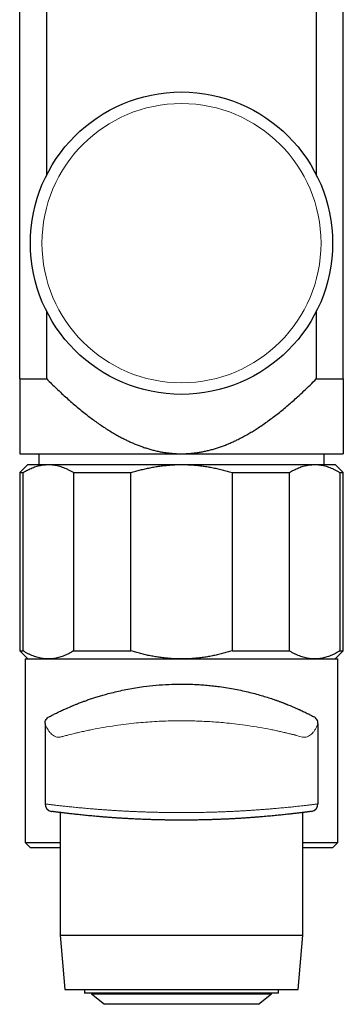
# Model space of a CAD drawing. Header units: millimetres. Extents: x 8 to 1110, y 12 to 672.
# Tile 24 of 58: x 553 to 583, y 480 to 571. Entities that reach past the tile are written whole.
import ezdxf

# ---------------------------------------------------------------- set-up
doc = ezdxf.new("R2010")
doc.units = ezdxf.units.MM

msp = doc.modelspace()

# ---------------------------------------------------------------- linework, layer by layer
at = {"color": 7, "linetype": 'Continuous', "lineweight": 30}
for p, q in [((553.5, 538.003), (553.5, 574.449)), ((556.01, 556.899), (556.01, 574.449)), ((580.99, 574.449), (580.99, 556.899)), ((583.5, 538.003), (583.5, 574.449)), ((556.01, 538.003), (556.01, 544.25)), ((580.99, 544.25), (580.99, 538.003)), ((553.5, 538.003), (556.01, 538.003)), ((580.99, 538.003), (583.5, 538.003)), ((553.5, 531.075), (568.5, 531.075)), ((555.279, 531.075), (555.279, 530.075)), ((568.5, 531.075), (583.5, 531.075)), ((581.72, 530.075), (581.72, 531.075)), ((554.25, 530.075), (553.5, 529.325)), ((554.25, 530.075), (556.159, 530.075)), ((556.159, 530.075), (568.5, 530.075)), ((568.5, 530.075), (580.841, 530.075)), ((580.841, 530.075), (582.75, 530.075)), ((583.5, 529.325), (582.75, 530.075)), ((553.5, 529.325), (553.5, 512.825)), ((553.5, 529.325), (553.817, 529.325)), ((553.817, 512.825), (553.817, 529.325)), ((558.501, 529.325), (558.501, 512.825)), ((558.501, 529.325), (563.816, 529.325)), ((563.816, 512.825), (563.816, 529.325)), ((573.184, 529.325), (573.184, 512.825)), ((573.184, 529.325), (578.499, 529.325)), ((578.499, 512.825), (578.499, 529.325)), ((583.183, 529.325), (583.183, 512.825)), ((583.183, 529.325), (583.5, 529.325)), ((583.5, 512.825), (583.5, 529.325)), ((553.5, 512.825), (554.25, 512.075)), ((553.5, 512.825), (553.817, 512.825)), ((558.501, 512.825), (563.816, 512.825)), ((573.184, 512.825), (578.499, 512.825)), ((582.75, 512.075), (583.5, 512.825)), ((583.183, 512.825), (583.5, 512.825)), ((554, 512.075), (554, 495.075)), ((554, 512.075), (583, 512.075)), ((583, 495.075), (583, 512.075)), ((555.85, 506.103), (555.85, 498.654)), ((581.15, 506.103), (581.15, 498.654)), ((557.264, 497.855), (557.264, 486.504)), ((579.736, 486.504), (579.736, 497.855)), ((554, 495.075), (554.5, 494.575)), ((554, 495.075), (557.264, 495.075)), ((579.736, 495.075), (583, 495.075)), ((582.5, 494.575), (583, 495.075)), ((557.264, 494.575), (554.5, 494.575)), ((582.5, 494.575), (579.736, 494.575)), ((557.264, 486.504), (557.701, 481.472)), ((557.264, 486.504), (568.95, 486.504)), ((568.95, 486.504), (579.736, 486.504)), ((579.299, 481.472), (579.736, 486.504)), ((557.701, 481.472), (568.933, 481.472)), ((559.5, 481.472), (559.5, 481.117)), ((568.933, 481.472), (579.299, 481.472)), ((577.5, 481.117), (577.5, 481.472)), ((577.5, 481.117), (559.5, 481.117)), ((560.167, 481.117), (560.173, 481.082)), ((560.173, 481.082), (561.35, 480.098)), ((560.173, 481.082), (573.419, 481.082)), ((573.419, 481.082), (576.827, 481.082)), ((575.65, 480.098), (576.827, 481.082)), ((576.827, 481.082), (576.833, 481.117)), ((575.65, 480.098), (561.35, 480.098))]:
    msp.add_line(p, q, dxfattribs=at)
msp.add_circle((568.5, 550.575), 14, dxfattribs=at)
at = {"color": 8, "linetype": 'Continuous', "lineweight": 0}
msp.add_circle((568.5, 550.575), 12.931, dxfattribs=at)
at = {"color": 7, "linetype": 'Continuous', "lineweight": 30}
for centre, start, end in [((556.55, 498.654), 180, 260.3603), ((580.45, 498.654), 277.69031, 0)]:
    msp.add_arc(centre, 0.7, start, end, dxfattribs=at)
for points, knots in [([(553.5, 538.003), (553.5, 537.737), (553.5, 537.205), (553.5, 536.417), (553.5, 535.7), (553.5, 535.056), (553.5, 534.481), (553.5, 533.912), (553.5, 533.34), (553.5, 532.765), (553.5, 532.253), (553.5, 531.813), (553.5, 531.44), (553.5, 531.196), (553.5, 531.075)], [0, 0, 0, 0, 0.108824, 0.217651, 0.326473, 0.408223, 0.489978, 0.57173, 0.653477, 0.740044, 0.82661, 0.884406, 0.942205, 1, 1, 1, 1]), ([(556.01, 538.003), (556.161, 537.852), (556.462, 537.551), (556.922, 537.107), (557.387, 536.668), (557.859, 536.237), (558.337, 535.813), (558.824, 535.397), (559.318, 534.991), (559.789, 534.62), (560.237, 534.281), (560.66, 533.975), (561.09, 533.678), (561.526, 533.391), (561.962, 533.119), (562.398, 532.862), (562.834, 532.621), (563.24, 532.412), (563.614, 532.232), (563.955, 532.079), (564.3, 531.934), (564.653, 531.797), (565.014, 531.668), (565.384, 531.549), (565.758, 531.443), (566.137, 531.348), (566.521, 531.266), (566.91, 531.197), (567.303, 531.143), (567.7, 531.104), (568.1, 531.079), (568.367, 531.076), (568.5, 531.075)], [0, 0, 0, 0, 0.0436198, 0.0872436, 0.1308663, 0.1744845, 0.2181214, 0.2617661, 0.3054083, 0.3490419, 0.3846659, 0.4203039, 0.4559431, 0.4915744, 0.5271929, 0.5611766, 0.595166, 0.6291475, 0.6546474, 0.6801557, 0.7056625, 0.7311604, 0.757659, 0.7841709, 0.8106808, 0.8371767, 0.8641364, 0.8911047, 0.9180633, 0.9453723, 0.9726915, 1, 1, 1, 1]), ([(568.5, 531.075), (568.625, 531.076), (568.874, 531.079), (569.248, 531.1), (569.621, 531.135), (569.994, 531.183), (570.367, 531.245), (570.739, 531.32), (571.109, 531.408), (571.475, 531.508), (571.841, 531.62), (572.207, 531.745), (572.571, 531.882), (572.932, 532.03), (573.288, 532.187), (573.66, 532.363), (574.046, 532.558), (574.447, 532.775), (574.841, 533.001), (575.231, 533.237), (575.646, 533.502), (576.086, 533.798), (576.55, 534.125), (577.006, 534.464), (577.462, 534.816), (577.918, 535.183), (578.373, 535.564), (578.822, 535.952), (579.315, 536.393), (579.85, 536.888), (580.426, 537.44), (580.802, 537.815), (580.99, 538.003)], [0, 0, 0, 0, 0.025529, 0.051075, 0.076622, 0.102153, 0.128051, 0.153971, 0.1799, 0.205825, 0.231727, 0.258291, 0.284869, 0.311456, 0.33804, 0.364608, 0.39564, 0.426686, 0.45774, 0.488792, 0.519829, 0.558577, 0.597335, 0.636096, 0.674847, 0.715333, 0.755824, 0.796318, 0.836805, 0.891201, 0.945602, 1, 1, 1, 1]), ([(583.5, 538.003), (583.5, 537.737), (583.5, 537.205), (583.5, 536.417), (583.5, 535.7), (583.5, 535.056), (583.5, 534.481), (583.5, 533.912), (583.5, 533.34), (583.5, 532.765), (583.5, 532.253), (583.5, 531.813), (583.5, 531.44), (583.5, 531.196), (583.5, 531.075)], [0, 0, 0, 0, 0.1088242, 0.2176512, 0.3264735, 0.4082225, 0.4899776, 0.5717305, 0.6534767, 0.740044, 0.8266103, 0.8844064, 0.942205, 1, 1, 1, 1]), ([(553.817, 529.325), (553.887, 529.368), (554.028, 529.453), (554.24, 529.569), (554.454, 529.674), (554.669, 529.769), (554.887, 529.852), (555.107, 529.923), (555.33, 529.981), (555.553, 530.026), (555.777, 530.056), (555.979, 530.072), (556.107, 530.074), (556.159, 530.075)], [0, 0, 0, 0, 0.092467, 0.184981, 0.277504, 0.3700053, 0.4624617, 0.5567031, 0.6510105, 0.7453358, 0.839635, 0.9338695, 1, 1, 1, 1]), ([(556.159, 530.075), (556.238, 530.073), (556.394, 530.07), (556.629, 530.046), (556.864, 530.008), (557.098, 529.954), (557.332, 529.885), (557.567, 529.802), (557.803, 529.703), (558.038, 529.59), (558.271, 529.465), (558.424, 529.372), (558.501, 529.325)], [0, 0, 0, 0, 0.098738, 0.197552, 0.296396, 0.395219, 0.493964, 0.595123, 0.696341, 0.79759, 0.898826, 1, 1, 1, 1]), ([(563.816, 529.325), (563.962, 529.369), (564.253, 529.458), (564.693, 529.577), (565.137, 529.685), (565.583, 529.781), (566.035, 529.865), (566.492, 529.936), (566.954, 529.993), (567.418, 530.036), (567.884, 530.064), (568.244, 530.074), (568.45, 530.075), (568.5, 530.075)], [0, 0, 0, 0, 0.095799, 0.19165, 0.287511, 0.383348, 0.479135, 0.576929, 0.674797, 0.772685, 0.870545, 0.968331, 1, 1, 1, 1]), ([(568.5, 530.075), (568.657, 530.073), (568.97, 530.07), (569.44, 530.046), (569.909, 530.008), (570.377, 529.954), (570.846, 529.885), (571.317, 529.802), (571.788, 529.703), (572.257, 529.59), (572.723, 529.465), (573.03, 529.372), (573.184, 529.325)], [0, 0, 0, 0, 0.098738, 0.197552, 0.296396, 0.395219, 0.493964, 0.595123, 0.696341, 0.79759, 0.898826, 1, 1, 1, 1]), ([(578.499, 529.325), (578.569, 529.368), (578.71, 529.453), (578.922, 529.569), (579.136, 529.674), (579.351, 529.769), (579.569, 529.852), (579.789, 529.923), (580.012, 529.981), (580.235, 530.026), (580.459, 530.056), (580.661, 530.072), (580.788, 530.074), (580.841, 530.075)], [0, 0, 0, 0, 0.092467, 0.184981, 0.277504, 0.370005, 0.462462, 0.556703, 0.651011, 0.745336, 0.839635, 0.93387, 1, 1, 1, 1]), ([(580.841, 530.075), (580.919, 530.073), (581.076, 530.07), (581.311, 530.046), (581.546, 530.008), (581.779, 529.954), (582.014, 529.885), (582.249, 529.802), (582.485, 529.703), (582.719, 529.59), (582.952, 529.465), (583.106, 529.372), (583.183, 529.325)], [0, 0, 0, 0, 0.098738, 0.197552, 0.296396, 0.395219, 0.493964, 0.595123, 0.696341, 0.79759, 0.898826, 1, 1, 1, 1]), ([(556.159, 512.075), (556.081, 512.076), (555.924, 512.079), (555.689, 512.104), (555.454, 512.142), (555.221, 512.195), (554.986, 512.264), (554.751, 512.348), (554.515, 512.447), (554.281, 512.56), (554.048, 512.685), (553.894, 512.778), (553.817, 512.825)], [0, 0, 0, 0, 0.098738, 0.197552, 0.296396, 0.395219, 0.493964, 0.595123, 0.696341, 0.79759, 0.898826, 1, 1, 1, 1]), ([(558.501, 512.825), (558.431, 512.782), (558.29, 512.696), (558.078, 512.581), (557.864, 512.475), (557.649, 512.381), (557.431, 512.298), (557.211, 512.227), (556.988, 512.169), (556.765, 512.124), (556.541, 512.093), (556.339, 512.077), (556.212, 512.075), (556.159, 512.075)], [0, 0, 0, 0, 0.092467, 0.184981, 0.277504, 0.370005, 0.462462, 0.556703, 0.651011, 0.745336, 0.839635, 0.93387, 1, 1, 1, 1]), ([(568.5, 512.075), (568.45, 512.075), (568.248, 512.076), (567.893, 512.085), (567.438, 512.112), (566.984, 512.153), (566.531, 512.208), (566.077, 512.277), (565.622, 512.36), (565.166, 512.457), (564.713, 512.568), (564.262, 512.689), (563.965, 512.78), (563.816, 512.825)], [0, 0, 0, 0, 0.031669, 0.127365, 0.22313, 0.318922, 0.414695, 0.510398, 0.608275, 0.706206, 0.804163, 0.90211, 1, 1, 1, 1]), ([(573.184, 512.825), (573.034, 512.779), (572.733, 512.688), (572.279, 512.565), (571.821, 512.454), (571.36, 512.357), (570.893, 512.272), (570.421, 512.201), (569.942, 512.145), (569.462, 512.105), (568.981, 512.08), (568.66, 512.076), (568.5, 512.075)], [0, 0, 0, 0, 0.098852, 0.197762, 0.296684, 0.395577, 0.494416, 0.595482, 0.696631, 0.797802, 0.898942, 1, 1, 1, 1]), ([(580.841, 512.075), (580.762, 512.076), (580.606, 512.079), (580.371, 512.104), (580.136, 512.142), (579.902, 512.195), (579.668, 512.264), (579.433, 512.348), (579.197, 512.447), (578.962, 512.56), (578.729, 512.685), (578.576, 512.778), (578.499, 512.825)], [0, 0, 0, 0, 0.098738, 0.197552, 0.296396, 0.395219, 0.493964, 0.595123, 0.696341, 0.79759, 0.898826, 1, 1, 1, 1]), ([(583.183, 512.825), (583.113, 512.782), (582.972, 512.696), (582.76, 512.581), (582.546, 512.475), (582.331, 512.381), (582.113, 512.298), (581.893, 512.227), (581.67, 512.169), (581.447, 512.124), (581.223, 512.093), (581.021, 512.077), (580.893, 512.075), (580.841, 512.075)], [0, 0, 0, 0, 0.092467, 0.184981, 0.277504, 0.370005, 0.462462, 0.556703, 0.651011, 0.745336, 0.839635, 0.93387, 1, 1, 1, 1]), ([(556.248, 506.735), (556.256, 506.739), (556.278, 506.751), (556.414, 506.822), (556.578, 506.906), (556.731, 506.982), (556.911, 507.071), (557.096, 507.161), (557.283, 507.249), (557.474, 507.338), (557.704, 507.443), (557.974, 507.562), (558.258, 507.683), (558.51, 507.788), (558.708, 507.868), (558.965, 507.969), (559.217, 508.065), (559.537, 508.183), (559.886, 508.307), (560.267, 508.435), (560.672, 508.564), (561.101, 508.694), (561.601, 508.835), (562.178, 508.985), (562.836, 509.139), (563.524, 509.281), (564.242, 509.408), (565.111, 509.538), (566.136, 509.653), (567.317, 509.733), (568.313, 509.755), (569.11, 509.746), (569.705, 509.725), (570.294, 509.692), (570.877, 509.645), (571.455, 509.587), (572.089, 509.508), (572.769, 509.407), (573.485, 509.279), (574.171, 509.137), (574.827, 508.984), (575.452, 508.821), (576.04, 508.653), (576.588, 508.483), (576.969, 508.356), (577.212, 508.272), (577.336, 508.228), (577.451, 508.187), (577.549, 508.151), (577.636, 508.119), (577.735, 508.082), (577.843, 508.042), (577.951, 508.001), (578.045, 507.965), (578.151, 507.923), (578.288, 507.869), (578.473, 507.795), (578.705, 507.699), (578.972, 507.585), (579.241, 507.467), (579.48, 507.359), (579.681, 507.266), (579.95, 507.139), (580.259, 506.988), (580.551, 506.84), (580.722, 506.751), (580.744, 506.739), (580.752, 506.735)], [0, 0, 0, 0, 0.010114, 0.028191, 0.037454, 0.047186, 0.057445, 0.068283, 0.076317, 0.084944, 0.094918, 0.107453, 0.120615, 0.131676, 0.140503, 0.147105, 0.167033, 0.183452, 0.201525, 0.219458, 0.237136, 0.254973, 0.273022, 0.296665, 0.320269, 0.343944, 0.367798, 0.391913, 0.428111, 0.464166, 0.50042, 0.518542, 0.536571, 0.554549, 0.572521, 0.59053, 0.608619, 0.632684, 0.65647, 0.680082, 0.703626, 0.727212, 0.750803, 0.774069, 0.797368, 0.803607, 0.809821, 0.816012, 0.821507, 0.825244, 0.830941, 0.838338, 0.843866, 0.848838, 0.853263, 0.859547, 0.867809, 0.878057, 0.890294, 0.902588, 0.913366, 0.922631, 0.930395, 0.952327, 0.971996, 0.989976, 1, 1, 1, 1]), ([(556.433, 497.964), (556.434, 497.963), (556.438, 497.963), (556.443, 497.962), (556.447, 497.961), (556.45, 497.961), (556.452, 497.961), (556.452, 497.96), (556.453, 497.96)], [0, 0, 0, 0, 0.118446, 0.29796, 0.450429, 0.607739, 0.848071, 1, 1, 1, 1]), ([(580.544, 497.96), (580.542, 497.96), (580.54, 497.959), (580.52, 497.957), (580.487, 497.952), (580.442, 497.946), (580.383, 497.938), (580.31, 497.929), (580.223, 497.917), (580.122, 497.904), (580.009, 497.889), (579.883, 497.873), (579.746, 497.856), (579.599, 497.837), (579.439, 497.818), (579.268, 497.797), (579.083, 497.775), (578.885, 497.752), (578.674, 497.727), (578.451, 497.702), (578.217, 497.676), (577.973, 497.65), (577.721, 497.624), (577.46, 497.597), (577.189, 497.571), (576.909, 497.544), (576.618, 497.517), (576.314, 497.49), (575.999, 497.463), (575.675, 497.437), (575.343, 497.411), (575.005, 497.386), (574.662, 497.361), (574.314, 497.338), (573.96, 497.316), (573.599, 497.295), (573.23, 497.275), (572.851, 497.255), (572.464, 497.238), (572.072, 497.221), (571.675, 497.206), (571.279, 497.193), (570.884, 497.182), (570.489, 497.172), (570.092, 497.164), (569.693, 497.158), (569.289, 497.154), (568.881, 497.151), (568.468, 497.15), (568.054, 497.151), (567.642, 497.154), (567.235, 497.159), (566.833, 497.166), (566.438, 497.174), (566.045, 497.184), (565.654, 497.195), (565.263, 497.208), (564.872, 497.223), (564.482, 497.24), (564.096, 497.258), (563.715, 497.278), (563.343, 497.298), (562.981, 497.32), (562.628, 497.342), (562.281, 497.365), (561.941, 497.39), (561.605, 497.415), (561.274, 497.441), (560.948, 497.468), (560.631, 497.495), (560.323, 497.523), (560.027, 497.55), (559.743, 497.577), (559.472, 497.604), (559.21, 497.631), (558.959, 497.658), (558.716, 497.684), (558.482, 497.71), (558.258, 497.735), (558.045, 497.76), (557.845, 497.783), (557.66, 497.806), (557.489, 497.826), (557.333, 497.846), (557.189, 497.864), (557.057, 497.881), (556.937, 497.896), (556.829, 497.91), (556.733, 497.923), (556.652, 497.934), (556.584, 497.943), (556.529, 497.95), (556.488, 497.956), (556.462, 497.959), (556.459, 497.96), (556.457, 497.96)], [0, 0, 0, 0, 0.010421, 0.020851, 0.031284, 0.041714, 0.052135, 0.062862, 0.073598, 0.084337, 0.095072, 0.105799, 0.116219, 0.126648, 0.13708, 0.147509, 0.157929, 0.168647, 0.179374, 0.190104, 0.200831, 0.211549, 0.222064, 0.232588, 0.243115, 0.253639, 0.264154, 0.274968, 0.285791, 0.296618, 0.307441, 0.318255, 0.328886, 0.339525, 0.350168, 0.360808, 0.371439, 0.382377, 0.393326, 0.404278, 0.415226, 0.426165, 0.436805, 0.447454, 0.458106, 0.468755, 0.479395, 0.490346, 0.501307, 0.512271, 0.523231, 0.534182, 0.544791, 0.555409, 0.56603, 0.576648, 0.587257, 0.598173, 0.609099, 0.620028, 0.630954, 0.64187, 0.652496, 0.663131, 0.673768, 0.684403, 0.695029, 0.705962, 0.716904, 0.72785, 0.738793, 0.749726, 0.760372, 0.771028, 0.781686, 0.792342, 0.802989, 0.813949, 0.824918, 0.835892, 0.846861, 0.857821, 0.868391, 0.878969, 0.889551, 0.900129, 0.910699, 0.921584, 0.932479, 0.943377, 0.954272, 0.965157, 0.977069, 0.988985, 1, 1, 1, 1])]:
    msp.add_open_spline(points, degree=3, knots=knots, dxfattribs=at)
for points in [[(555.85, 506.103), (555.855, 506.167), (555.865, 506.294), (555.944, 506.469), (556.063, 506.621), (556.171, 506.689), (556.225, 506.723)], [(581.15, 506.103), (581.145, 506.167), (581.135, 506.294), (581.056, 506.469), (580.937, 506.621), (580.829, 506.689), (580.775, 506.723)]]:
    msp.add_open_spline(points, degree=3, dxfattribs=at)
at = {"color": 8, "linetype": 'Continuous', "lineweight": 0}
for points, knots in [([(581.15, 506.103), (581.147, 506.093), (581.141, 506.072), (581.092, 505.938), (581.007, 505.739), (580.887, 505.516), (580.728, 505.295), (580.561, 505.115), (580.378, 504.97), (580.171, 504.866), (579.947, 504.812), (579.714, 504.833), (579.47, 504.902), (579.258, 504.962), (579.099, 505.008), (578.991, 505.037), (578.881, 505.066), (578.769, 505.094), (578.654, 505.122), (578.567, 505.141), (578.451, 505.168), (578.271, 505.213), (577.962, 505.286), (577.61, 505.365), (577.271, 505.438), (577.003, 505.494), (576.506, 505.595), (575.748, 505.735), (574.691, 505.902), (573.681, 506.039), (572.568, 506.163), (571.32, 506.265), (569.915, 506.334), (568.701, 506.355), (567.68, 506.345), (566.84, 506.321), (565.995, 506.28), (565.15, 506.222), (564.27, 506.145), (563.332, 506.041), (562.319, 505.904), (561.259, 505.736), (560.487, 505.593), (559.988, 505.493), (559.753, 505.444), (559.525, 505.395), (559.302, 505.347), (559.084, 505.298), (558.873, 505.249), (558.669, 505.199), (558.33, 505.115), (557.925, 505.01), (557.573, 504.918), (557.372, 504.869), (557.27, 504.847), (557.187, 504.832), (557.122, 504.823), (557.007, 504.822), (556.835, 504.866), (556.63, 504.969), (556.449, 505.113), (556.28, 505.293), (556.136, 505.489), (556.028, 505.677), (555.96, 505.816), (555.911, 505.934), (555.876, 506.024), (555.854, 506.09), (555.851, 506.099), (555.85, 506.103)], [0, 0, 0, 0, 0.015282, 0.032716, 0.047042, 0.067937, 0.085802, 0.100021, 0.114101, 0.129374, 0.142875, 0.155051, 0.168454, 0.18099, 0.185883, 0.190767, 0.195648, 0.200528, 0.205405, 0.21028, 0.211358, 0.219759, 0.232061, 0.247372, 0.258876, 0.268046, 0.27488, 0.308961, 0.340101, 0.368304, 0.393577, 0.429807, 0.465141, 0.499612, 0.520264, 0.541222, 0.562495, 0.584088, 0.606011, 0.631348, 0.659622, 0.69084, 0.725006, 0.733057, 0.741109, 0.749161, 0.757213, 0.765266, 0.77332, 0.781374, 0.789428, 0.814505, 0.834094, 0.840396, 0.845821, 0.850371, 0.854049, 0.85686, 0.87022, 0.8854, 0.899112, 0.913182, 0.931605, 0.946528, 0.958374, 0.96715, 0.9791, 0.990026, 1, 1, 1, 1]), ([(555.85, 498.654), (555.851, 498.653), (555.854, 498.653), (555.876, 498.65), (555.91, 498.646), (555.958, 498.64), (556.021, 498.632), (556.099, 498.622), (556.191, 498.611), (556.298, 498.597), (556.419, 498.583), (556.553, 498.567), (556.699, 498.549), (556.856, 498.53), (557.026, 498.511), (557.209, 498.49), (557.405, 498.468), (557.616, 498.444), (557.842, 498.42), (558.08, 498.395), (558.33, 498.369), (558.589, 498.343), (558.858, 498.316), (559.135, 498.29), (559.423, 498.263), (559.721, 498.236), (560.031, 498.209), (560.353, 498.183), (560.689, 498.156), (561.034, 498.129), (561.387, 498.103), (561.745, 498.079), (562.109, 498.055), (562.476, 498.032), (562.85, 498.01), (563.231, 497.989), (563.621, 497.969), (564.02, 497.951), (564.429, 497.933), (564.843, 497.917), (565.261, 497.903), (565.678, 497.89), (566.093, 497.879), (566.506, 497.87), (566.922, 497.863), (567.34, 497.857), (567.762, 497.853), (568.19, 497.851), (568.622, 497.85), (569.055, 497.852), (569.486, 497.855), (569.912, 497.86), (570.33, 497.867), (570.743, 497.875), (571.152, 497.885), (571.559, 497.897), (571.966, 497.91), (572.373, 497.925), (572.78, 497.942), (573.181, 497.96), (573.578, 497.979), (573.964, 498), (574.342, 498.021), (574.709, 498.043), (575.07, 498.066), (575.424, 498.09), (575.774, 498.115), (576.118, 498.141), (576.457, 498.167), (576.787, 498.194), (577.107, 498.221), (577.415, 498.248), (577.71, 498.275), (577.994, 498.302), (578.267, 498.328), (578.529, 498.354), (578.782, 498.38), (579.026, 498.406), (579.261, 498.431), (579.482, 498.455), (579.691, 498.478), (579.885, 498.5), (580.064, 498.521), (580.228, 498.54), (580.38, 498.558), (580.518, 498.575), (580.645, 498.59), (580.758, 498.604), (580.858, 498.617), (580.944, 498.628), (581.015, 498.637), (581.068, 498.643), (581.106, 498.648), (581.131, 498.651), (581.147, 498.653), (581.149, 498.654), (581.15, 498.654)], [0, 0, 0, 0, 0.010521, 0.02105, 0.031583, 0.042112, 0.052633, 0.063461, 0.074298, 0.085138, 0.095975, 0.106803, 0.117323, 0.127852, 0.138384, 0.148913, 0.159433, 0.170256, 0.181088, 0.191923, 0.202755, 0.213578, 0.224151, 0.234733, 0.245317, 0.255899, 0.266472, 0.27735, 0.288238, 0.299128, 0.310016, 0.320893, 0.3315, 0.342115, 0.352733, 0.363349, 0.373955, 0.384872, 0.3958, 0.40673, 0.417658, 0.428575, 0.439124, 0.449682, 0.460242, 0.4708, 0.481349, 0.492208, 0.503076, 0.513948, 0.524816, 0.535675, 0.546166, 0.556666, 0.567168, 0.577668, 0.588159, 0.598953, 0.609757, 0.620563, 0.631367, 0.642161, 0.652683, 0.663213, 0.673746, 0.684276, 0.694797, 0.70562, 0.716452, 0.727287, 0.738119, 0.748942, 0.759536, 0.770138, 0.780743, 0.791345, 0.801939, 0.81284, 0.82375, 0.834663, 0.845573, 0.856474, 0.86707, 0.877675, 0.888282, 0.898887, 0.909483, 0.92039, 0.931308, 0.942228, 0.953146, 0.964053, 0.973025, 0.981998, 0.990999, 1, 1, 1, 1])]:
    msp.add_open_spline(points, degree=3, knots=knots, dxfattribs=at)

doc.saveas('drawing.dxf')
